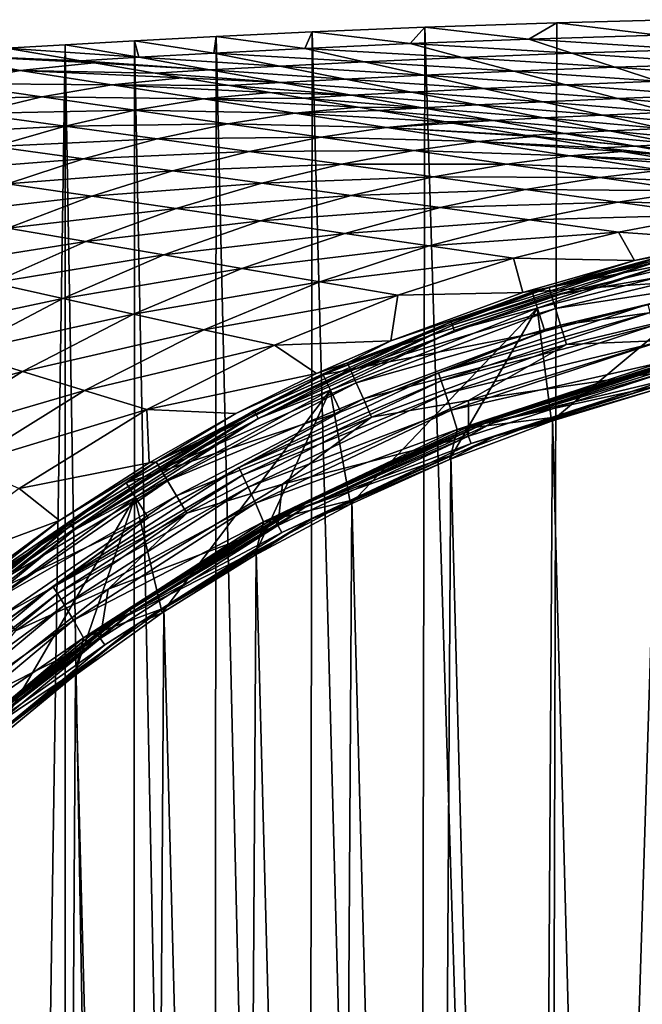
# Model space of a CAD drawing. Header units: metres. Extents: x -23 to 23, y -159 to 23.
# Tile 77 of 89: x -13 to -5, y 12 to 23. Entities that reach past the tile are written whole.
import ezdxf

# ---------------------------------------------------------------- set-up
doc = ezdxf.new("R2010")
doc.units = ezdxf.units.M
doc.layers.add('solid_509541_140_SW0001', color=7, linetype='CONTINUOUS')

msp = doc.modelspace()

# ---------------------------------------------------------------- linework, layer by layer
at = {"layer": 'solid_509541_140_SW0001'}
for points in [[(-6.273444, 23.404921), (-6.404263, -23.400892), (-7.840598, 23.351067)], [(-6.605727, 23.210796, 11.270547), (-6.273444, 23.404921), (-7.840598, 23.351067)], [(-6.605727, 23.210796, 11.270547), (-5.07064, 23.257519, 11.270547), (-6.273444, 23.404921)], [(-4.925047, 23.441509), (-4.624835, -23.448418), (-6.404263, -23.400892)], [(-4.925047, 23.441509), (-6.404263, -23.400892), (-6.273444, 23.404921)], [(-5.07064, 23.257519, 11.270547), (-4.925047, 23.441509), (-6.273444, 23.404921)], [(-9.177319, 23.295568), (-9.23587, -23.292938), (-10.316819, 23.24147)], [(-9.267098, 23.100319, 11.270547), (-9.177319, 23.295568), (-10.316819, 23.24147)], [(-9.267098, 23.100319, 11.270547), (-8.013034, 23.156998, 11.270547), (-9.177319, 23.295568)], [(-9.177319, 23.295568), (-7.930296, -23.34762), (-9.23587, -23.292938)], [(-7.840598, 23.351067), (-7.930296, -23.34762), (-9.177319, 23.295568)], [(-8.013034, 23.156998, 11.270547), (-7.840598, 23.351067), (-9.177319, 23.295568)], [(-8.013034, 23.156998, 11.270547), (-6.605727, 23.210796, 11.270547), (-7.840598, 23.351067)], [(-7.840598, 23.351067), (-6.404263, -23.400892), (-7.930296, -23.34762)], [(-11.286091, 23.190664), (-11.30278, -23.189751), (-12.109013, 23.144264)], [(-11.235855, 22.995668, 11.270547), (-11.286091, 23.190664), (-12.109013, 23.144264)], [(-11.286091, 23.190664), (-10.351245, -23.239737), (-11.30278, -23.189751)], [(-10.316819, 23.24147), (-10.351245, -23.239737), (-11.286091, 23.190664)], [(-10.346737, 23.045202, 11.270547), (-10.316819, 23.24147), (-11.286091, 23.190664)], [(-11.235855, 22.995668, 11.270547), (-10.346737, 23.045202, 11.270547), (-11.286091, 23.190664)], [(-10.316819, 23.24147), (-9.23587, -23.292938), (-10.351245, -23.239737)], [(-10.346737, 23.045202, 11.270547), (-9.267098, 23.100319, 11.270547), (-10.316819, 23.24147)], [(-7.397725, 22.994366, 22.552364), (-8.013034, 23.156998, 11.270547), (-9.267098, 23.100319, 11.270547)], [(-6.095899, 23.043932, 22.552364), (-6.605727, 23.210796, 11.270547), (-8.013034, 23.156998, 11.270547)], [(-7.397725, 22.994366, 22.552364), (-6.095899, 23.043932, 22.552364), (-8.013034, 23.156998, 11.270547)], [(-4.677796, 23.086941, 22.552364), (-5.07064, 23.257519, 11.270547), (-6.605727, 23.210796, 11.270547)], [(-6.095899, 23.043932, 22.552364), (-4.677796, 23.086941, 22.552364), (-6.605727, 23.210796, 11.270547)], [(-13.614154, 23.023029), (-11.924237, 22.954618, 11.270547), (-12.805934, 23.102457)], [(-12.109013, 23.144264), (-12.114072, -23.14397), (-12.805936, -23.102457)], [(-12.109013, 23.144264), (-12.805936, -23.102457), (-12.805934, 23.102457)], [(-11.235855, 22.995668, 11.270547), (-12.109013, 23.144264), (-12.805934, 23.102457)], [(-11.924237, 22.954618, 11.270547), (-11.235855, 22.995668, 11.270547), (-12.805934, 23.102457)], [(-12.109013, 23.144264), (-11.30278, -23.189751), (-12.114072, -23.14397)], [(-9.563755, 22.891079, 22.552364), (-10.346737, 23.045202, 11.270547), (-11.235855, 22.995668, 11.270547)], [(-8.560102, 22.942068, 22.552364), (-9.267098, 23.100319, 11.270547), (-10.346737, 23.045202, 11.270547)], [(-9.563755, 22.891079, 22.552364), (-8.560102, 22.942068, 22.552364), (-10.346737, 23.045202, 11.270547)], [(-8.560102, 22.942068, 22.552364), (-7.397725, 22.994366, 22.552364), (-9.267098, 23.100319, 11.270547)], [(-5.586071, 22.877068, 33.834183), (-6.095899, 23.043932, 22.552364), (-7.397725, 22.994366, 22.552364)], [(-4.284953, 22.916363, 33.834183), (-4.677796, 23.086941, 22.552364), (-6.095899, 23.043932, 22.552364)], [(-5.586071, 22.877068, 33.834183), (-4.284953, 22.916363, 33.834183), (-6.095899, 23.043932, 22.552364)], [(-12.643213, 22.838251, 13.322413), (-13.614154, 23.023029), (-14.399115, 22.886791)], [(-13.614154, 23.023029), (-11.763718, 22.927702, 13.322413), (-11.924237, 22.954618, 11.270547)], [(-12.643213, 22.838251, 13.322413), (-11.763718, 22.927702, 13.322413), (-13.614154, 23.023029)], [(-12.643213, 22.838251, 13.322413), (-11.041652, 22.806629, 22.552364), (-11.763718, 22.927702, 13.322413)], [(-10.394036, 22.845053, 22.552364), (-11.235855, 22.995668, 11.270547), (-11.924237, 22.954618, 11.270547)], [(-10.394036, 22.845053, 22.552364), (-11.924237, 22.954618, 11.270547), (-11.763718, 22.927702, 13.322413)], [(-11.041652, 22.806629, 22.552364), (-10.394036, 22.845053, 22.552364), (-11.763718, 22.927702, 13.322413)], [(-10.394036, 22.845053, 22.552364), (-9.563755, 22.891079, 22.552364), (-11.235855, 22.995668, 11.270547)], [(-7.853106, 22.783817, 33.834183), (-8.560102, 22.942068, 22.552364), (-9.563755, 22.891079, 22.552364)], [(-6.782416, 22.831736, 33.834183), (-7.397725, 22.994366, 22.552364), (-8.560102, 22.942068, 22.552364)], [(-7.853106, 22.783817, 33.834183), (-6.782416, 22.831736, 33.834183), (-8.560102, 22.942068, 22.552364)], [(-6.782416, 22.831736, 33.834183), (-5.586071, 22.877068, 33.834183), (-7.397725, 22.994366, 22.552364)], [(-3.892109, 22.745785, 45.115997), (-4.284953, 22.916363, 33.834183), (-5.586071, 22.877068, 33.834183)], [(-13.488528, 22.6849, 13.322413), (-12.643213, 22.838251, 13.322413), (-14.399115, 22.886791)], [(-11.556166, 22.669439, 26.65815), (-12.643213, 22.838251, 13.322413), (-13.488528, 22.6849, 13.322413)], [(-12.643213, 22.838251, 13.322413), (-10.720453, 22.752773, 26.65815), (-11.041652, 22.806629, 22.552364)], [(-11.556166, 22.669439, 26.65815), (-10.720453, 22.752773, 26.65815), (-12.643213, 22.838251, 13.322413)], [(-9.552218, 22.694439, 33.834183), (-10.394036, 22.845053, 22.552364), (-11.041652, 22.806629, 22.552364)], [(-9.552218, 22.694439, 33.834183), (-11.041652, 22.806629, 22.552364), (-10.720453, 22.752773, 26.65815)], [(-8.780773, 22.736954, 33.834183), (-9.563755, 22.891079, 22.552364), (-10.394036, 22.845053, 22.552364)], [(-9.552218, 22.694439, 33.834183), (-8.780773, 22.736954, 33.834183), (-10.394036, 22.845053, 22.552364)], [(-8.780773, 22.736954, 33.834183), (-7.853106, 22.783817, 33.834183), (-9.563755, 22.891079, 22.552364)], [(-6.167108, 22.669104, 45.115997), (-6.782416, 22.831736, 33.834183), (-7.853106, 22.783817, 33.834183)], [(-5.076244, 22.710203, 45.115997), (-5.586071, 22.877068, 33.834183), (-6.782416, 22.831736, 33.834183)], [(-6.167108, 22.669104, 45.115997), (-5.076244, 22.710203, 45.115997), (-6.782416, 22.831736, 33.834183)], [(-5.076244, 22.710203, 45.115997), (-3.892109, 22.745785, 45.115997), (-5.586071, 22.877068, 33.834183)], [(-12.385087, 22.525352, 26.65815), (-13.488528, 22.6849, 13.322413), (-14.297297, 22.477211, 13.322413)], [(-12.385087, 22.525352, 26.65815), (-11.556166, 22.669439, 26.65815), (-13.488528, 22.6849, 13.322413)], [(-11.556166, 22.669439, 26.65815), (-10.159066, 22.658642, 33.834183), (-10.720453, 22.752773, 26.65815)], [(-10.159066, 22.658642, 33.834183), (-9.552218, 22.694439, 33.834183), (-10.720453, 22.752773, 26.65815)], [(-8.710401, 22.543825, 45.115997), (-9.552218, 22.694439, 33.834183), (-10.159066, 22.658642, 33.834183)], [(-7.997791, 22.58283, 45.115997), (-8.780773, 22.736954, 33.834183), (-9.552218, 22.694439, 33.834183)], [(-8.710401, 22.543825, 45.115997), (-7.997791, 22.58283, 45.115997), (-9.552218, 22.694439, 33.834183)], [(-7.14611, 22.625566, 45.115997), (-7.853106, 22.783817, 33.834183), (-8.780773, 22.736954, 33.834183)], [(-7.997791, 22.58283, 45.115997), (-7.14611, 22.625566, 45.115997), (-8.780773, 22.736954, 33.834183)], [(-7.14611, 22.625566, 45.115997), (-6.167108, 22.669104, 45.115997), (-7.853106, 22.783817, 33.834183)], [(-4.566417, 22.543339, 56.397816), (-5.076244, 22.710203, 45.115997), (-6.167108, 22.669104, 45.115997)], [(-10.469118, 22.500626, 39.993885), (-11.556166, 22.669439, 26.65815), (-12.385087, 22.525352, 26.65815)], [(-11.556166, 22.669439, 26.65815), (-9.677188, 22.577843, 39.993885), (-10.159066, 22.658642, 33.834183)], [(-10.469118, 22.500626, 39.993885), (-9.677188, 22.577843, 39.993885), (-11.556166, 22.669439, 26.65815)], [(-10.469118, 22.500626, 39.993885), (-9.276482, 22.510654, 45.115997), (-9.677188, 22.577843, 39.993885)], [(-8.710401, 22.543825, 45.115997), (-10.159066, 22.658642, 33.834183), (-9.677188, 22.577843, 39.993885)], [(-9.276482, 22.510654, 45.115997), (-8.710401, 22.543825, 45.115997), (-9.677188, 22.577843, 39.993885)], [(-7.214808, 22.428707, 56.397816), (-7.997791, 22.58283, 45.115997), (-8.710401, 22.543825, 45.115997)], [(-6.439114, 22.467314, 56.397816), (-7.14611, 22.625566, 45.115997), (-7.997791, 22.58283, 45.115997)], [(-7.214808, 22.428707, 56.397816), (-6.439114, 22.467314, 56.397816), (-7.997791, 22.58283, 45.115997)], [(-5.551798, 22.506472, 56.397816), (-6.167108, 22.669104, 45.115997), (-7.14611, 22.625566, 45.115997)], [(-6.439114, 22.467314, 56.397816), (-5.551798, 22.506472, 56.397816), (-7.14611, 22.625566, 45.115997)], [(-5.551798, 22.506472, 56.397816), (-4.566417, 22.543339, 56.397816), (-6.167108, 22.669104, 45.115997)], [(-13.203964, 22.326908, 26.65815), (-12.385087, 22.525352, 26.65815), (-14.297297, 22.477211, 13.322413)], [(-11.281646, 22.365805, 39.993885), (-12.385087, 22.525352, 26.65815), (-13.203964, 22.326908, 26.65815)], [(-11.281646, 22.365805, 39.993885), (-10.469118, 22.500626, 39.993885), (-12.385087, 22.525352, 26.65815)], [(-9.382071, 22.331812, 53.32962), (-10.469118, 22.500626, 39.993885), (-11.281646, 22.365805, 39.993885)], [(-10.469118, 22.500626, 39.993885), (-8.633924, 22.402914, 53.32962), (-9.276482, 22.510654, 45.115997)], [(-9.382071, 22.331812, 53.32962), (-8.633924, 22.402914, 53.32962), (-10.469118, 22.500626, 39.993885)], [(-7.868582, 22.393209, 56.397816), (-8.710401, 22.543825, 45.115997), (-9.276482, 22.510654, 45.115997)], [(-7.868582, 22.393209, 56.397816), (-9.276482, 22.510654, 45.115997), (-8.633924, 22.402914, 53.32962)], [(-7.868582, 22.393209, 56.397816), (-7.214808, 22.428707, 56.397816), (-8.710401, 22.543825, 45.115997)], [(-5.732118, 22.309063, 67.679634), (-6.439114, 22.467314, 56.397816), (-7.214808, 22.428707, 56.397816)], [(-4.93649, 22.343842, 67.679634), (-5.551798, 22.506472, 56.397816), (-6.439114, 22.467314, 56.397816)], [(-5.732118, 22.309063, 67.679634), (-4.93649, 22.343842, 67.679634), (-6.439114, 22.467314, 56.397816)], [(-4.05659, 22.376474, 67.679634), (-4.566417, 22.543339, 56.397816), (-5.551798, 22.506472, 56.397816)], [(-4.93649, 22.343842, 67.679634), (-4.05659, 22.376474, 67.679634), (-5.551798, 22.506472, 56.397816)], [(-12.110631, 22.176605, 39.993885), (-11.281646, 22.365805, 39.993885), (-13.203964, 22.326908, 26.65815)], [(-10.178205, 22.206257, 53.32962), (-11.281646, 22.365805, 39.993885), (-12.110631, 22.176605, 39.993885)], [(-10.178205, 22.206257, 53.32962), (-9.382071, 22.331812, 53.32962), (-11.281646, 22.365805, 39.993885)], [(-8.295023, 22.162998, 66.665359), (-9.382071, 22.331812, 53.32962), (-10.178205, 22.206257, 53.32962)], [(-9.382071, 22.331812, 53.32962), (-8.393896, 22.362667, 56.397816), (-8.633924, 22.402914, 53.32962)], [(-9.382071, 22.331812, 53.32962), (-7.590659, 22.227983, 66.665359), (-8.393896, 22.362667, 56.397816)], [(-8.295023, 22.162998, 66.665359), (-7.590659, 22.227983, 66.665359), (-9.382071, 22.331812, 53.32962)], [(-8.393896, 22.362667, 56.397816), (-7.868582, 22.393209, 56.397816), (-8.633924, 22.402914, 53.32962)], [(-7.026764, 22.242596, 67.679634), (-7.868582, 22.393209, 56.397816), (-8.393896, 22.362667, 56.397816)], [(-7.026764, 22.242596, 67.679634), (-8.393896, 22.362667, 56.397816), (-7.590659, 22.227983, 66.665359)], [(-6.431827, 22.274584, 67.679634), (-7.214808, 22.428707, 56.397816), (-7.868582, 22.393209, 56.397816)], [(-7.026764, 22.242596, 67.679634), (-6.431827, 22.274584, 67.679634), (-7.868582, 22.393209, 56.397816)], [(-6.431827, 22.274584, 67.679634), (-5.732118, 22.309063, 67.679634), (-7.214808, 22.428707, 56.397816)], [(-4.32118, 22.18121, 78.961449), (-4.93649, 22.343842, 67.679634), (-5.732118, 22.309063, 67.679634)], [(-12.110631, 22.176605, 39.993885), (-13.203964, 22.326908, 26.65815), (-14.009496, 22.079584, 26.65815)], [(-8.295023, 22.162998, 66.665359), (-7.511312, 22.21468, 67.679634), (-7.590659, 22.227983, 66.665359)], [(-8.295023, 22.162998, 66.665359), (-6.628726, 22.06669, 78.961449), (-7.511312, 22.21468, 67.679634)], [(-7.511312, 22.21468, 67.679634), (-7.026764, 22.242596, 67.679634), (-7.590659, 22.227983, 66.665359)], [(-6.184946, 22.091982, 78.961449), (-7.026764, 22.242596, 67.679634), (-7.511312, 22.21468, 67.679634)], [(-6.184946, 22.091982, 78.961449), (-7.511312, 22.21468, 67.679634), (-6.628726, 22.06669, 78.961449)], [(-5.648845, 22.120459, 78.961449), (-6.431827, 22.274584, 67.679634), (-7.026764, 22.242596, 67.679634)], [(-6.184946, 22.091982, 78.961449), (-5.648845, 22.120459, 78.961449), (-7.026764, 22.242596, 67.679634)], [(-5.025122, 22.150812, 78.961449), (-5.732118, 22.309063, 67.679634), (-6.431827, 22.274584, 67.679634)], [(-5.648845, 22.120459, 78.961449), (-5.025122, 22.150812, 78.961449), (-6.431827, 22.274584, 67.679634)], [(-5.025122, 22.150812, 78.961449), (-4.32118, 22.18121, 78.961449), (-5.732118, 22.309063, 67.679634)], [(-12.951025, 21.934698, 39.993885), (-12.110631, 22.176605, 39.993885), (-14.009496, 22.079584, 26.65815)], [(-11.017299, 22.026304, 53.32962), (-12.110631, 22.176605, 39.993885), (-12.951025, 21.934698, 39.993885)], [(-11.017299, 22.026304, 53.32962), (-10.178205, 22.206257, 53.32962), (-12.110631, 22.176605, 39.993885)], [(-9.074763, 22.046709, 66.665359), (-10.178205, 22.206257, 53.32962), (-11.017299, 22.026304, 53.32962)], [(-9.074763, 22.046709, 66.665359), (-8.295023, 22.162998, 66.665359), (-10.178205, 22.206257, 53.32962)], [(-7.207975, 21.994186, 80.001091), (-8.295023, 22.162998, 66.665359), (-9.074763, 22.046709, 66.665359)], [(-8.295023, 22.162998, 66.665359), (-6.547394, 22.053055, 80.001091), (-6.628726, 22.06669, 78.961449)], [(-7.207975, 21.994186, 80.001091), (-6.547394, 22.053055, 80.001091), (-8.295023, 22.162998, 66.665359)], [(-4.865862, 21.966335, 90.243271), (-5.648845, 22.120459, 78.961449), (-6.184946, 22.091982, 78.961449)], [(-4.318126, 21.992561, 90.243271), (-5.025122, 22.150812, 78.961449), (-5.648845, 22.120459, 78.961449)], [(-4.865862, 21.966335, 90.243271), (-4.318126, 21.992561, 90.243271), (-5.648845, 22.120459, 78.961449)], [(-11.892555, 21.789812, 53.32962), (-11.017299, 22.026304, 53.32962), (-12.951025, 21.934698, 39.993885)], [(-9.923965, 21.876001, 66.665359), (-11.017299, 22.026304, 53.32962), (-11.892555, 21.789812, 53.32962)], [(-9.923965, 21.876001, 66.665359), (-9.074763, 22.046709, 66.665359), (-11.017299, 22.026304, 53.32962)], [(-7.971323, 21.887161, 80.001091), (-9.074763, 22.046709, 66.665359), (-9.923965, 21.876001, 66.665359)], [(-7.971323, 21.887161, 80.001091), (-7.207975, 21.994186, 80.001091), (-9.074763, 22.046709, 66.665359)], [(-6.120927, 21.825373, 93.33683), (-7.207975, 21.994186, 80.001091), (-7.971323, 21.887161, 80.001091)], [(-7.207975, 21.994186, 80.001091), (-5.746141, 21.918703, 90.243271), (-6.547394, 22.053055, 80.001091)], [(-7.207975, 21.994186, 80.001091), (-5.504129, 21.878124, 93.33683), (-5.746141, 21.918703, 90.243271)], [(-6.120927, 21.825373, 93.33683), (-5.504129, 21.878124, 93.33683), (-7.207975, 21.994186, 80.001091)], [(-5.343127, 21.941366, 90.243271), (-6.184946, 22.091982, 78.961449), (-6.628726, 22.06669, 78.961449)], [(-5.343127, 21.941366, 90.243271), (-6.628726, 22.06669, 78.961449), (-6.547394, 22.053055, 80.001091)], [(-5.746141, 21.918703, 90.243271), (-5.343127, 21.941366, 90.243271), (-6.547394, 22.053055, 80.001091)], [(-5.343127, 21.941366, 90.243271), (-4.865862, 21.966335, 90.243271), (-6.184946, 22.091982, 78.961449)], [(-11.892555, 21.789812, 53.32962), (-12.951025, 21.934698, 39.993885), (-13.797626, 21.638702, 39.993885)], [(-10.834085, 21.644926, 66.665359), (-9.923965, 21.876001, 66.665359), (-11.892555, 21.789812, 53.32962)], [(-8.830632, 21.725698, 80.001091), (-9.923965, 21.876001, 66.665359), (-10.834085, 21.644926, 66.665359)], [(-8.830632, 21.725698, 80.001091), (-7.971323, 21.887161, 80.001091), (-9.923965, 21.876001, 66.665359)], [(-6.867881, 21.727613, 93.33683), (-7.971323, 21.887161, 80.001091), (-8.830632, 21.725698, 80.001091)], [(-6.867881, 21.727613, 93.33683), (-6.120927, 21.825373, 93.33683), (-7.971323, 21.887161, 80.001091)], [(-6.120927, 21.825373, 93.33683), (-4.863556, 21.770716, 101.525085), (-5.504129, 21.878124, 93.33683)], [(-4.501309, 21.790752, 101.525085), (-5.343127, 21.941366, 90.243271), (-5.746141, 21.918703, 90.243271)], [(-4.501309, 21.790752, 101.525085), (-5.746141, 21.918703, 90.243271), (-5.504129, 21.878124, 93.33683)], [(-4.863556, 21.770716, 101.525085), (-4.501309, 21.790752, 101.525085), (-5.504129, 21.878124, 93.33683)], [(-4.08288, 21.812212, 101.525085), (-4.865862, 21.966335, 90.243271), (-5.343127, 21.941366, 90.243271)], [(-4.501309, 21.790752, 101.525085), (-4.08288, 21.812212, 101.525085), (-5.343127, 21.941366, 90.243271)], [(-12.796055, 21.491812, 53.32962), (-11.892555, 21.789812, 53.32962), (-13.797626, 21.638702, 39.993885)], [(-10.834085, 21.644926, 66.665359), (-11.892555, 21.789812, 53.32962), (-12.796055, 21.491812, 53.32962)], [(-5.033879, 21.656559, 106.672562), (-6.120927, 21.825373, 93.33683), (-6.867881, 21.727613, 93.33683)], [(-6.120927, 21.825373, 93.33683), (-4.460865, 21.703194, 106.672562), (-4.863556, 21.770716, 101.525085)], [(-5.033879, 21.656559, 106.672562), (-4.460865, 21.703194, 106.672562), (-6.120927, 21.825373, 93.33683)], [(-11.794484, 21.344923, 66.665359), (-10.834085, 21.644926, 66.665359), (-12.796055, 21.491812, 53.32962)], [(-9.775614, 21.500038, 80.001091), (-10.834085, 21.644926, 66.665359), (-11.794484, 21.344923, 66.665359)], [(-9.775614, 21.500038, 80.001091), (-8.830632, 21.725698, 80.001091), (-10.834085, 21.644926, 66.665359)], [(-7.7373, 21.575397, 93.33683), (-8.830632, 21.725698, 80.001091), (-9.775614, 21.500038, 80.001091)], [(-7.7373, 21.575397, 93.33683), (-6.867881, 21.727613, 93.33683), (-8.830632, 21.725698, 80.001091)], [(-5.764441, 21.568066, 106.672562), (-6.867881, 21.727613, 93.33683), (-7.7373, 21.575397, 93.33683)], [(-5.764441, 21.568066, 106.672562), (-5.033879, 21.656559, 106.672562), (-6.867881, 21.727613, 93.33683)], [(-3.946832, 21.487747, 120.008301), (-5.033879, 21.656559, 106.672562), (-5.764441, 21.568066, 106.672562)], [(-8.717143, 21.355152, 93.33683), (-7.7373, 21.575397, 93.33683), (-9.775614, 21.500038, 80.001091)], [(-6.643967, 21.425095, 106.672562), (-7.7373, 21.575397, 93.33683), (-8.717143, 21.355152, 93.33683)], [(-6.643967, 21.425095, 106.672562), (-5.764441, 21.568066, 106.672562), (-7.7373, 21.575397, 93.33683)], [(-4.660999, 21.408518, 120.008301), (-5.764441, 21.568066, 106.672562), (-6.643967, 21.425095, 106.672562)], [(-4.660999, 21.408518, 120.008301), (-3.946832, 21.487747, 120.008301), (-5.764441, 21.568066, 106.672562)], [(-11.794484, 21.344923, 66.665359), (-12.796055, 21.491812, 53.32962), (-13.718283, 21.125895, 53.32962)], [(-10.792913, 21.198032, 80.001091), (-9.775614, 21.500038, 80.001091), (-11.794484, 21.344923, 66.665359)], [(-8.717143, 21.355152, 93.33683), (-9.775614, 21.500038, 80.001091), (-10.792913, 21.198032, 80.001091)], [(-7.658673, 21.210266, 106.672562), (-6.643967, 21.425095, 106.672562), (-8.717143, 21.355152, 93.33683)], [(-5.550634, 21.274792, 120.008301), (-6.643967, 21.425095, 106.672562), (-7.658673, 21.210266, 106.672562)], [(-5.550634, 21.274792, 120.008301), (-4.660999, 21.408518, 120.008301), (-6.643967, 21.425095, 106.672562)], [(-5.550634, 21.274792, 120.008301), (-3.557558, 21.24897, 133.34404), (-4.660999, 21.408518, 120.008301)], [(-12.792045, 20.966442, 66.665359), (-11.794484, 21.344923, 66.665359), (-13.718283, 21.125895, 53.32962)], [(-10.792913, 21.198032, 80.001091), (-11.794484, 21.344923, 66.665359), (-12.792045, 20.966442, 66.665359)], [(-9.791344, 21.051142, 93.33683), (-8.717143, 21.355152, 93.33683), (-10.792913, 21.198032, 80.001091)], [(-7.658673, 21.210266, 106.672562), (-8.717143, 21.355152, 93.33683), (-9.791344, 21.051142, 93.33683)], [(-11.865806, 20.80699, 80.001091), (-10.792913, 21.198032, 80.001091), (-12.792045, 20.966442, 66.665359)], [(-9.791344, 21.051142, 93.33683), (-10.792913, 21.198032, 80.001091), (-11.865806, 20.80699, 80.001091)], [(-8.789773, 20.904253, 106.672562), (-7.658673, 21.210266, 106.672562), (-9.791344, 21.051142, 93.33683)], [(-6.600202, 21.06538, 120.008301), (-7.658673, 21.210266, 106.672562), (-8.789773, 20.904253, 106.672562)], [(-6.600202, 21.06538, 120.008301), (-5.550634, 21.274792, 120.008301), (-7.658673, 21.210266, 106.672562)], [(-6.600202, 21.06538, 120.008301), (-4.457302, 21.124491, 133.34404), (-5.550634, 21.274792, 120.008301)], [(-5.550634, 21.274792, 120.008301), (-4.457302, 21.124491, 133.34404), (-3.557558, 21.24897, 133.34404)], [(-10.939568, 20.647537, 93.33683), (-9.791344, 21.051142, 93.33683), (-11.865806, 20.80699, 80.001091)], [(-8.789773, 20.904253, 106.672562), (-9.791344, 21.051142, 93.33683), (-10.939568, 20.647537, 93.33683)], [(-7.788202, 20.757362, 120.008301), (-6.600202, 21.06538, 120.008301), (-8.789773, 20.904253, 106.672562)], [(-7.788202, 20.757362, 120.008301), (-5.541731, 20.920494, 133.34404), (-6.600202, 21.06538, 120.008301)], [(-6.600202, 21.06538, 120.008301), (-5.541731, 20.920494, 133.34404), (-4.457302, 21.124491, 133.34404)], [(-4.234227, 20.829359, 146.525864), (-4.457302, 21.124491, 133.34404), (-5.541731, 20.920494, 133.34404)], [(-11.865806, 20.80699, 80.001091), (-12.792045, 20.966442, 66.665359), (-13.810658, 20.500851, 66.665359)], [(-10.01333, 20.488085, 106.672562), (-8.789773, 20.904253, 106.672562), (-10.939568, 20.647537, 93.33683)], [(-7.788202, 20.757362, 120.008301), (-8.789773, 20.904253, 106.672562), (-10.01333, 20.488085, 106.672562)], [(-7.788202, 20.757362, 120.008301), (-6.786632, 20.610474, 133.34404), (-5.541731, 20.920494, 133.34404)], [(-5.351532, 20.581861, 146.529175), (-5.541731, 20.920494, 133.34404), (-6.786632, 20.610474, 133.34404)], [(-3.981482, 20.871658, 151.851959), (-6.566, 20.208067, 151.851959), (-3.889981, 20.391996, 201.659805)], [(-5.081476, 20.61636, 151.774826), (-6.566, 20.208067, 151.851959), (-3.981482, 20.871658, 151.851959)], [(-6.366501, 20.261223, 146.772568), (-3.880946, 20.856146, 146.772568), (-5.351532, 20.581861, 146.529175)], [(-3.86336, 20.755671, 147.010071), (-3.880946, 20.856146, 146.772568), (-6.366501, 20.261223, 146.772568)], [(-5.351532, 20.581861, 146.529175), (-4.234227, 20.829359, 146.525864), (-5.541731, 20.920494, 133.34404)], [(-3.880946, 20.856146, 146.772568), (-4.234227, 20.829359, 146.525864), (-5.351532, 20.581861, 146.529175)], [(-12.973824, 20.31568, 80.001091), (-11.865806, 20.80699, 80.001091), (-13.810658, 20.500851, 66.665359)], [(-10.939568, 20.647537, 93.33683), (-11.865806, 20.80699, 80.001091), (-12.973824, 20.31568, 80.001091)], [(-9.087091, 20.328632, 120.008301), (-7.788202, 20.757362, 120.008301), (-10.01333, 20.488085, 106.672562)], [(-9.087091, 20.328632, 120.008301), (-6.786632, 20.610474, 133.34404), (-7.788202, 20.757362, 120.008301)], [(-6.336725, 20.163662, 147.010071), (-3.86336, 20.755671, 147.010071), (-6.366501, 20.261223, 146.772568)], [(-3.835869, 20.598587, 147.213486), (-3.86336, 20.755671, 147.010071), (-6.336725, 20.163662, 147.010071)], [(-12.13699, 20.13051, 93.33683), (-10.939568, 20.647537, 93.33683), (-12.973824, 20.31568, 80.001091)], [(-10.01333, 20.488085, 106.672562), (-10.939568, 20.647537, 93.33683), (-12.13699, 20.13051, 93.33683)], [(-9.087091, 20.328632, 120.008301), (-8.160853, 20.16918, 133.34404), (-6.786632, 20.610474, 133.34404)], [(-6.679316, 20.202293, 146.532898), (-6.786632, 20.610474, 133.34404), (-8.160853, 20.16918, 133.34404)], [(-5.081476, 20.61636, 151.774826), (-7.529454, 19.85354, 151.774826), (-6.566, 20.208067, 151.851959)], [(-7.514108, 19.813076, 151.709213), (-7.529454, 19.85354, 151.774826), (-5.081476, 20.61636, 151.774826)], [(-5.07112, 20.574341, 151.709213), (-7.514108, 19.813076, 151.709213), (-5.081476, 20.61636, 151.774826)], [(-6.679316, 20.202293, 146.532898), (-5.351532, 20.581861, 146.529175), (-6.786632, 20.610474, 133.34404)], [(-6.366501, 20.261223, 146.772568), (-5.351532, 20.581861, 146.529175), (-6.679316, 20.202293, 146.532898)], [(-6.339137, 18.674911, 151.649994), (-6.506307, 20.017174, 151.649994), (-3.94541, 20.674929, 151.649994)], [(-5.055513, 20.511023, 151.665344), (-3.94541, 20.674929, 151.649994), (-6.506307, 20.017174, 151.649994)], [(-5.104237, 19.049501, 151.649994), (-6.339137, 18.674911, 151.649994), (-3.94541, 20.674929, 151.649994)], [(-6.290178, 20.011135, 147.213486), (-3.835869, 20.598587, 147.213486), (-6.336725, 20.163662, 147.010071)], [(-3.800308, 20.39539, 147.369247), (-3.835869, 20.598587, 147.213486), (-6.290178, 20.011135, 147.213486)], [(-11.300156, 19.945339, 106.672562), (-10.01333, 20.488085, 106.672562), (-12.13699, 20.13051, 93.33683)], [(-9.087091, 20.328632, 120.008301), (-10.01333, 20.488085, 106.672562), (-11.300156, 19.945339, 106.672562)], [(-7.490983, 19.7521, 151.665344), (-7.514108, 19.813076, 151.709213), (-5.07112, 20.574341, 151.709213)], [(-5.055513, 20.511023, 151.665344), (-7.490983, 19.7521, 151.665344), (-5.07112, 20.574341, 151.709213)], [(-5.055513, 20.511023, 151.665344), (-6.506307, 20.017174, 151.649994), (-7.490983, 19.7521, 151.665344)], [(-6.566, 20.208067, 151.851959), (-6.415102, 19.743656, 201.659805), (-3.889981, 20.391996, 201.659805)], [(-5.189236, 20.063604, 201.915695), (-3.889981, 20.391996, 201.659805), (-6.415102, 19.743656, 201.659805)], [(-6.229968, 19.813833, 147.369247), (-3.800308, 20.39539, 147.369247), (-6.290178, 20.011135, 147.213486)], [(-3.759053, 20.159657, 147.466919), (-3.800308, 20.39539, 147.369247), (-6.229968, 19.813833, 147.369247)], [(-12.13699, 20.13051, 93.33683), (-12.973824, 20.31568, 80.001091), (-14.093297, 19.71612, 80.001091)], [(-10.463322, 19.760168, 120.008301), (-9.087091, 20.328632, 120.008301), (-11.300156, 19.945339, 106.672562)], [(-10.463322, 19.760168, 120.008301), (-8.160853, 20.16918, 133.34404), (-9.087091, 20.328632, 120.008301)], [(-8.760489, 19.36808, 146.772568), (-6.366501, 20.261223, 146.772568), (-8.244789, 19.629154, 146.536896)], [(-6.336725, 20.163662, 147.010071), (-6.366501, 20.261223, 146.772568), (-8.760489, 19.36808, 146.772568)], [(-6.366501, 20.261223, 146.772568), (-6.679316, 20.202293, 146.532898), (-8.244789, 19.629154, 146.536896)], [(-13.355026, 19.490231, 93.33683), (-12.13699, 20.13051, 93.33683), (-14.093297, 19.71612, 80.001091)], [(-11.300156, 19.945339, 106.672562), (-12.13699, 20.13051, 93.33683), (-13.355026, 19.490231, 93.33683)], [(-10.463322, 19.760168, 120.008301), (-9.626488, 19.574999, 133.34404), (-8.160853, 20.16918, 133.34404)], [(-8.244789, 19.629154, 146.536896), (-8.160853, 20.16918, 133.34404), (-9.626488, 19.574999, 133.34404)], [(-6.566, 20.208067, 151.851959), (-9.046967, 19.225782, 151.851959), (-6.415102, 19.743656, 201.659805)], [(-7.529454, 19.85354, 151.774826), (-9.046967, 19.225782, 151.851959), (-6.566, 20.208067, 151.851959)], [(-8.719076, 19.274862, 147.010071), (-6.336725, 20.163662, 147.010071), (-8.760489, 19.36808, 146.772568)], [(-6.290178, 20.011135, 147.213486), (-6.336725, 20.163662, 147.010071), (-8.719076, 19.274862, 147.010071)], [(-8.244789, 19.629154, 146.536896), (-6.679316, 20.202293, 146.532898), (-8.160853, 20.16918, 133.34404)], [(-6.16012, 19.584938, 147.466919), (-3.759053, 20.159657, 147.466919), (-6.229968, 19.813833, 147.369247)], [(-6.16012, 19.584938, 147.466919), (-5.01886, 19.634073, 147.5), (-3.759053, 20.159657, 147.466919)], [(-8.72262, 17.687658, 151.649994), (-8.964911, 19.043367, 151.649994), (-6.506307, 20.017174, 151.649994)], [(-7.490983, 19.7521, 151.665344), (-6.506307, 20.017174, 151.649994), (-8.964911, 19.043367, 151.649994)], [(-7.546976, 18.220329, 151.649994), (-8.72262, 17.687658, 151.649994), (-6.506307, 20.017174, 151.649994)], [(-8.654336, 19.129124, 147.213486), (-6.290178, 20.011135, 147.213486), (-8.719076, 19.274862, 147.010071)], [(-6.229968, 19.813833, 147.369247), (-6.290178, 20.011135, 147.213486), (-8.654336, 19.129124, 147.213486)], [(-5.189236, 20.063604, 201.915695), (-6.415102, 19.743656, 201.659805), (-7.67995, 19.24824, 201.915695)], [(-5.189236, 20.063604, 201.915695), (-7.67995, 19.24824, 201.915695), (-5.166904, 19.965136, 202.154968)], [(-6.339137, 18.674911, 151.649994), (-7.546976, 18.220329, 151.649994), (-6.506307, 20.017174, 151.649994)], [(-12.616755, 19.264341, 106.672562), (-11.300156, 19.945339, 106.672562), (-13.355026, 19.490231, 93.33683)], [(-10.463322, 19.760168, 120.008301), (-11.300156, 19.945339, 106.672562), (-12.616755, 19.264341, 106.672562)], [(-7.67995, 19.24824, 201.915695), (-7.64678, 19.152815, 202.154968), (-5.166904, 19.965136, 202.154968)], [(-5.166904, 19.965136, 202.154968), (-7.64678, 19.152815, 202.154968), (-5.132249, 19.809731, 202.360199)], [(-11.878485, 19.038452, 120.008301), (-10.463322, 19.760168, 120.008301), (-12.616755, 19.264341, 106.672562)], [(-11.878485, 19.038452, 120.008301), (-9.626488, 19.574999, 133.34404), (-10.463322, 19.760168, 120.008301)], [(-7.529454, 19.85354, 151.774826), (-9.867636, 18.801208, 151.774826), (-9.046967, 19.225782, 151.851959)], [(-9.847525, 18.76289, 151.709213), (-9.867636, 18.801208, 151.774826), (-7.529454, 19.85354, 151.774826)], [(-7.514108, 19.813076, 151.709213), (-9.847525, 18.76289, 151.709213), (-7.529454, 19.85354, 151.774826)], [(-9.817218, 18.705147, 151.665344), (-9.847525, 18.76289, 151.709213), (-7.514108, 19.813076, 151.709213)], [(-7.490983, 19.7521, 151.665344), (-9.817218, 18.705147, 151.665344), (-7.514108, 19.813076, 151.709213)], [(-8.570594, 18.940601, 147.369247), (-6.229968, 19.813833, 147.369247), (-8.654336, 19.129124, 147.213486)], [(-6.16012, 19.584938, 147.466919), (-6.229968, 19.813833, 147.369247), (-8.570594, 18.940601, 147.369247)], [(-7.64678, 19.152815, 202.154968), (-7.595278, 19.002029, 202.360199), (-5.132249, 19.809731, 202.360199)], [(-5.132249, 19.809731, 202.360199), (-7.595278, 19.002029, 202.360199), (-5.08839, 19.60766, 202.517532)], [(-7.490983, 19.7521, 151.665344), (-8.964911, 19.043367, 151.649994), (-9.817218, 18.705147, 151.665344)], [(-9.046967, 19.225782, 151.851959), (-8.839054, 18.783945, 201.659805), (-6.415102, 19.743656, 201.659805)], [(-7.67995, 19.24824, 201.915695), (-6.415102, 19.743656, 201.659805), (-8.839054, 18.783945, 201.659805)], [(-11.878485, 19.038452, 120.008301), (-11.140213, 18.812561, 133.34404), (-9.626488, 19.574999, 133.34404)], [(-9.12662, 19.242159, 146.53894), (-9.626488, 19.574999, 133.34404), (-11.140213, 18.812561, 133.34404)], [(-9.12662, 19.242159, 146.53894), (-8.244789, 19.629154, 146.536896), (-9.626488, 19.574999, 133.34404)], [(-8.760489, 19.36808, 146.772568), (-8.244789, 19.629154, 146.536896), (-9.12662, 19.242159, 146.53894)], [(-8.473446, 18.721889, 147.466919), (-6.16012, 19.584938, 147.466919), (-8.570594, 18.940601, 147.369247)], [(-8.473446, 18.721889, 147.466919), (-7.321009, 18.919369, 147.5), (-6.16012, 19.584938, 147.466919)], [(-7.595278, 19.002029, 202.360199), (-7.53004, 18.805599, 202.517532), (-5.08839, 19.60766, 202.517532)], [(-5.08839, 19.60766, 202.517532), (-7.53004, 18.805599, 202.517532), (-5.039307, 19.372288, 202.616348)], [(-4.94744, 19.269627, 147.5), (-5.01886, 19.634073, 147.5), (-7.321009, 18.919369, 147.5)], [(-6.16012, 19.584938, 147.466919), (-7.321009, 18.919369, 147.5), (-5.01886, 19.634073, 147.5)], [(-12.616755, 19.264341, 106.672562), (-13.355026, 19.490231, 93.33683), (-14.563051, 18.722759, 93.33683)], [(-11.028251, 18.189749, 146.772568), (-8.760489, 19.36808, 146.772568), (-10.085005, 18.764856, 146.540955)], [(-8.719076, 19.274862, 147.010071), (-8.760489, 19.36808, 146.772568), (-11.028251, 18.189749, 146.772568)], [(-8.760489, 19.36808, 146.772568), (-9.12662, 19.242159, 146.53894), (-10.085005, 18.764856, 146.540955)], [(-7.53004, 18.805599, 202.517532), (-7.456944, 18.576172, 202.616348), (-5.039307, 19.372288, 202.616348)], [(-5.039307, 19.372288, 202.616348), (-7.456944, 18.576172, 202.616348), (-5.094426, 19.09173, 202.649994)], [(-4.924142, 19.178267, 151.309937), (-4.972426, 19.366322, 147.60524), (-7.360461, 18.590403, 147.60524)], [(-7.087999, 18.689518, 147.565384), (-7.360461, 18.590403, 147.60524), (-4.972426, 19.366322, 147.60524)], [(-7.087999, 18.689518, 147.565384), (-4.972426, 19.366322, 147.60524), (-4.783547, 19.407614, 147.565384)], [(-7.087999, 18.689518, 147.565384), (-4.783547, 19.407614, 147.565384), (-7.080442, 18.669592, 147.531128)], [(-4.783547, 19.407614, 147.565384), (-4.778447, 19.386923, 147.531128), (-7.080442, 18.669592, 147.531128)], [(-7.080442, 18.669592, 147.531128), (-4.778447, 19.386923, 147.531128), (-7.068702, 18.638634, 147.508087)], [(-4.778447, 19.386923, 147.531128), (-4.770524, 19.354774, 147.508087), (-7.068702, 18.638634, 147.508087)], [(-7.068702, 18.638634, 147.508087), (-4.770524, 19.354774, 147.508087), (-4.94744, 19.269627, 147.5)], [(-13.927309, 18.440367, 106.672562), (-12.616755, 19.264341, 106.672562), (-14.563051, 18.722759, 93.33683)], [(-11.878485, 19.038452, 120.008301), (-12.616755, 19.264341, 106.672562), (-13.927309, 18.440367, 106.672562)], [(-9.046967, 19.225782, 151.851959), (-11.385259, 17.940296, 151.851959), (-8.839054, 18.783945, 201.659805)], [(-9.867636, 18.801208, 151.774826), (-11.385259, 17.940296, 151.851959), (-9.046967, 19.225782, 151.851959)], [(-10.085005, 18.764856, 146.540955), (-9.12662, 19.242159, 146.53894), (-11.140213, 18.812561, 133.34404)], [(-10.97576, 18.102287, 147.010071), (-8.719076, 19.274862, 147.010071), (-11.028251, 18.189749, 146.772568)], [(-8.654336, 19.129124, 147.213486), (-8.719076, 19.274862, 147.010071), (-10.97576, 18.102287, 147.010071)], [(-7.67995, 19.24824, 201.915695), (-8.839054, 18.783945, 201.659805), (-10.047841, 18.125046, 201.915695)], [(-7.67995, 19.24824, 201.915695), (-10.047841, 18.125046, 201.915695), (-7.64678, 19.152815, 202.154968)], [(-7.288988, 18.409882, 151.309937), (-4.924142, 19.178267, 151.309937), (-7.360461, 18.590403, 147.60524)], [(-7.32384, 18.497488, 147.5), (-4.94744, 19.269627, 147.5), (-7.321009, 18.919369, 147.5)], [(-7.068702, 18.638634, 147.508087), (-4.94744, 19.269627, 147.5), (-7.32384, 18.497488, 147.5)], [(-7.012619, 18.490755, 151.483429), (-4.924142, 19.178267, 151.309937), (-7.288988, 18.409882, 151.309937)], [(-4.732675, 19.201216, 151.483429), (-4.924142, 19.178267, 151.309937), (-7.012619, 18.490755, 151.483429)], [(-4.732675, 19.201216, 151.483429), (-7.012619, 18.490755, 151.483429), (-5.104237, 19.049501, 151.649994)], [(-10.893705, 17.965546, 147.213486), (-8.654336, 19.129124, 147.213486), (-10.97576, 18.102287, 147.010071)], [(-8.570594, 18.940601, 147.369247), (-8.654336, 19.129124, 147.213486), (-10.893705, 17.965546, 147.213486)], [(-10.047841, 18.125046, 201.915695), (-10.00422, 18.033833, 202.154968), (-7.64678, 19.152815, 202.154968)], [(-7.64678, 19.152815, 202.154968), (-10.00422, 18.033833, 202.154968), (-7.595278, 19.002029, 202.360199)], [(-7.456944, 18.576172, 202.616348), (-6.327289, 18.719322, 202.649994), (-5.094426, 19.09173, 202.649994)], [(-5.094426, 19.09173, 202.649994), (-6.327289, 18.719322, 202.649994), (-5.329876, -19.027323, 202.649994)], [(-5.094426, 19.09173, 202.649994), (-5.329876, -19.027323, 202.649994), (-4.079749, -19.33399, 202.649994)], [(-13.291567, 18.157974, 120.008301), (-11.878485, 19.038452, 120.008301), (-13.927309, 18.440367, 106.672562)], [(-13.291567, 18.157974, 120.008301), (-11.140213, 18.812561, 133.34404), (-11.878485, 19.038452, 120.008301)], [(-10.956768, 16.397747, 151.649994), (-11.281713, 17.769127, 151.649994), (-8.964911, 19.043367, 151.649994)], [(-9.817218, 18.705147, 151.665344), (-8.964911, 19.043367, 151.649994), (-11.281713, 17.769127, 151.649994)], [(-9.860864, 17.079243, 151.649994), (-10.956768, 16.397747, 151.649994), (-8.964911, 19.043367, 151.649994)], [(-10.787566, 17.788662, 147.369247), (-8.570594, 18.940601, 147.369247), (-10.893705, 17.965546, 147.213486)], [(-8.473446, 18.721889, 147.466919), (-8.570594, 18.940601, 147.369247), (-10.787566, 17.788662, 147.369247)], [(-10.00422, 18.033833, 202.154968), (-9.936444, 17.88945, 202.360199), (-7.595278, 19.002029, 202.360199)], [(-7.595278, 19.002029, 202.360199), (-9.936444, 17.88945, 202.360199), (-7.53004, 18.805599, 202.517532)], [(-8.72262, 17.687658, 151.649994), (-9.860864, 17.079243, 151.649994), (-8.964911, 19.043367, 151.649994)], [(-7.012619, 18.490755, 151.483429), (-6.339137, 18.674911, 151.649994), (-5.104237, 19.049501, 151.649994)], [(-7.32384, 18.497488, 147.5), (-7.321009, 18.919369, 147.5), (-9.53071, 17.927574, 147.5)], [(-8.473446, 18.721889, 147.466919), (-9.53071, 17.927574, 147.5), (-7.321009, 18.919369, 147.5)], [(-13.291567, 18.157974, 120.008301), (-12.655825, 17.875582, 133.34404), (-11.140213, 18.812561, 133.34404)], [(-11.113485, 18.181522, 146.542831), (-11.140213, 18.812561, 133.34404), (-12.655825, 17.875582, 133.34404)], [(-9.867636, 18.801208, 151.774826), (-12.061925, 17.474716, 151.774826), (-11.385259, 17.940296, 151.851959)], [(-12.037341, 17.4391, 151.709213), (-12.061925, 17.474716, 151.774826), (-9.867636, 18.801208, 151.774826)], [(-9.847525, 18.76289, 151.709213), (-12.037341, 17.4391, 151.709213), (-9.867636, 18.801208, 151.774826)], [(-12.000296, 17.385429, 151.665344), (-12.037341, 17.4391, 151.709213), (-9.847525, 18.76289, 151.709213)], [(-9.817218, 18.705147, 151.665344), (-12.000296, 17.385429, 151.665344), (-9.847525, 18.76289, 151.709213)], [(-11.385259, 17.940296, 151.851959), (-11.123608, 17.528002, 201.659805), (-8.839054, 18.783945, 201.659805)], [(-11.113485, 18.181522, 146.542831), (-10.085005, 18.764856, 146.540955), (-11.140213, 18.812561, 133.34404)], [(-10.047841, 18.125046, 201.915695), (-8.839054, 18.783945, 201.659805), (-11.123608, 17.528002, 201.659805)], [(-11.028251, 18.189749, 146.772568), (-10.085005, 18.764856, 146.540955), (-11.113485, 18.181522, 146.542831)], [(-10.664434, 17.583454, 147.466919), (-8.473446, 18.721889, 147.466919), (-10.787566, 17.788662, 147.369247)], [(-10.664434, 17.583454, 147.466919), (-9.53071, 17.927574, 147.5), (-8.473446, 18.721889, 147.466919)], [(-9.936444, 17.88945, 202.360199), (-9.850489, 17.700846, 202.517532), (-7.53004, 18.805599, 202.517532)], [(-7.53004, 18.805599, 202.517532), (-9.850489, 17.700846, 202.517532), (-7.456944, 18.576172, 202.616348)], [(-6.327289, 18.719322, 202.649994), (-7.533363, 18.267357, 202.649994), (-6.558657, -18.639498, 202.649994)], [(-7.456944, 18.576172, 202.616348), (-7.533363, 18.267357, 202.649994), (-6.327289, 18.719322, 202.649994)], [(-6.327289, 18.719322, 202.649994), (-6.558657, -18.639498, 202.649994), (-5.329876, -19.027323, 202.649994)], [(-9.817218, 18.705147, 151.665344), (-11.281713, 17.769127, 151.649994), (-12.000296, 17.385429, 151.665344)], [(-7.288988, 18.409882, 151.309937), (-7.360461, 18.590403, 147.60524), (-9.632417, 17.521301, 147.60524)], [(-9.289092, 17.698885, 147.565384), (-9.632417, 17.521301, 147.60524), (-7.360461, 18.590403, 147.60524)], [(-9.289092, 17.698885, 147.565384), (-7.360461, 18.590403, 147.60524), (-7.087999, 18.689518, 147.565384)], [(-9.289092, 17.698885, 147.565384), (-7.087999, 18.689518, 147.565384), (-9.279189, 17.680017, 147.531128)], [(-7.087999, 18.689518, 147.565384), (-7.080442, 18.669592, 147.531128), (-9.279189, 17.680017, 147.531128)], [(-9.279189, 17.680017, 147.531128), (-7.080442, 18.669592, 147.531128), (-9.263802, 17.6507, 147.508087)], [(-7.080442, 18.669592, 147.531128), (-7.068702, 18.638634, 147.508087), (-9.263802, 17.6507, 147.508087)], [(-9.263802, 17.6507, 147.508087), (-7.068702, 18.638634, 147.508087), (-7.32384, 18.497488, 147.5)], [(-7.012619, 18.490755, 151.483429), (-7.546976, 18.220329, 151.649994), (-6.339137, 18.674911, 151.649994)], [(-9.850489, 17.700846, 202.517532), (-9.754006, 17.479689, 202.616348), (-7.456944, 18.576172, 202.616348)], [(-7.456944, 18.576172, 202.616348), (-9.754006, 17.479689, 202.616348), (-7.533363, 18.267357, 202.649994)], [(-9.584231, 17.433813, 147.5), (-7.32384, 18.497488, 147.5), (-9.53071, 17.927574, 147.5)], [(-9.263802, 17.6507, 147.508087), (-7.32384, 18.497488, 147.5), (-9.584231, 17.433813, 147.5)], [(-7.012619, 18.490755, 151.483429), (-7.288988, 18.409882, 151.309937), (-9.190303, 17.51066, 151.483429)], [(-7.012619, 18.490755, 151.483429), (-9.190303, 17.51066, 151.483429), (-7.546976, 18.220329, 151.649994)], [(-9.538881, 17.351162, 151.309937), (-7.288988, 18.409882, 151.309937), (-9.632417, 17.521301, 147.60524)], [(-9.190303, 17.51066, 151.483429), (-7.288988, 18.409882, 151.309937), (-9.538881, 17.351162, 151.309937)], [(-9.754006, 17.479689, 202.616348), (-8.707554, 17.737713, 202.649994), (-7.533363, 18.267357, 202.649994)], [(-7.533363, 18.267357, 202.649994), (-8.707554, 17.737713, 202.649994), (-7.759439, -18.172478, 202.649994)], [(-7.533363, 18.267357, 202.649994), (-7.759439, -18.172478, 202.649994), (-6.558657, -18.639498, 202.649994)], [(-13.135124, 16.743002, 146.772568), (-11.028251, 18.189749, 146.772568), (-12.175787, 17.49386, 146.544449)], [(-10.97576, 18.102287, 147.010071), (-11.028251, 18.189749, 146.772568), (-13.135124, 16.743002, 146.772568)], [(-12.175787, 17.49386, 146.544449), (-11.113485, 18.181522, 146.542831), (-12.655825, 17.875582, 133.34404)], [(-10.047841, 18.125046, 201.915695), (-11.123608, 17.528002, 201.659805), (-12.25504, 16.711983, 201.915695)], [(-10.047841, 18.125046, 201.915695), (-12.25504, 16.711983, 201.915695), (-10.00422, 18.033833, 202.154968)], [(-11.028251, 18.189749, 146.772568), (-11.113485, 18.181522, 146.542831), (-12.175787, 17.49386, 146.544449)], [(-9.190303, 17.51066, 151.483429), (-8.72262, 17.687658, 151.649994), (-7.546976, 18.220329, 151.649994)], [(-13.07234, 16.662609, 147.010071), (-10.97576, 18.102287, 147.010071), (-13.135124, 16.743002, 146.772568)], [(-10.893705, 17.965546, 147.213486), (-10.97576, 18.102287, 147.010071), (-13.07234, 16.662609, 147.010071)], [(-12.25504, 16.711983, 201.915695), (-12.201481, 16.626106, 202.154968), (-10.00422, 18.033833, 202.154968)], [(-10.00422, 18.033833, 202.154968), (-12.201481, 16.626106, 202.154968), (-9.936444, 17.88945, 202.360199)], [(-11.385259, 17.940296, 151.851959), (-13.543998, 16.371881, 151.851959), (-11.123608, 17.528002, 201.659805)], [(-12.061925, 17.474716, 151.774826), (-13.543998, 16.371881, 151.851959), (-11.385259, 17.940296, 151.851959)], [(-12.974192, 16.536921, 147.213486), (-10.893705, 17.965546, 147.213486), (-13.07234, 16.662609, 147.010071)], [(-10.787566, 17.788662, 147.369247), (-10.893705, 17.965546, 147.213486), (-12.974192, 16.536921, 147.213486)], [(-12.201481, 16.626106, 202.154968), (-12.118185, 16.489845, 202.360199), (-9.936444, 17.88945, 202.360199)], [(-9.936444, 17.88945, 202.360199), (-12.118185, 16.489845, 202.360199), (-9.850489, 17.700846, 202.517532)], [(-9.584231, 17.433813, 147.5), (-9.53071, 17.927574, 147.5), (-11.597942, 16.67882, 147.5)], [(-10.664434, 17.583454, 147.466919), (-11.597942, 16.67882, 147.5), (-9.53071, 17.927574, 147.5)], [(-12.175787, 17.49386, 146.544449), (-12.655825, 17.875582, 133.34404), (-14.127004, 16.769228, 133.34404)], [(-12.847235, 16.374331, 147.369247), (-10.787566, 17.788662, 147.369247), (-12.974192, 16.536921, 147.213486)], [(-10.664434, 17.583454, 147.466919), (-10.787566, 17.788662, 147.369247), (-12.847235, 16.374331, 147.369247)], [(-13.00322, 14.827442, 151.649994), (-13.420403, 16.214561, 151.649994), (-11.281713, 17.769127, 151.649994)], [(-12.000296, 17.385429, 151.665344), (-11.281713, 17.769127, 151.649994), (-13.420403, 16.214561, 151.649994)], [(-12.0057, 15.646083, 151.649994), (-13.00322, 14.827442, 151.649994), (-11.281713, 17.769127, 151.649994)], [(-12.118185, 16.489845, 202.360199), (-12.012384, 16.311184, 202.517532), (-9.850489, 17.700846, 202.517532)], [(-9.850489, 17.700846, 202.517532), (-12.012384, 16.311184, 202.517532), (-9.754006, 17.479689, 202.616348)], [(-10.956768, 16.397747, 151.649994), (-12.0057, 15.646083, 151.649994), (-11.281713, 17.769127, 151.649994)], [(-11.354729, 16.450165, 147.565384), (-9.632417, 17.521301, 147.60524), (-9.289092, 17.698885, 147.565384)], [(-11.354729, 16.450165, 147.565384), (-9.289092, 17.698885, 147.565384), (-11.342624, 16.432627, 147.531128)], [(-9.289092, 17.698885, 147.565384), (-9.279189, 17.680017, 147.531128), (-11.342624, 16.432627, 147.531128)], [(-11.342624, 16.432627, 147.531128), (-9.279189, 17.680017, 147.531128), (-11.323815, 16.405378, 147.508087)], [(-9.279189, 17.680017, 147.531128), (-9.263802, 17.6507, 147.508087), (-11.323815, 16.405378, 147.508087)], [(-9.190303, 17.51066, 151.483429), (-9.860864, 17.079243, 151.649994), (-8.72262, 17.687658, 151.649994)], [(-8.707554, 17.737713, 202.649994), (-9.844668, 17.132723, 202.649994), (-8.926507, -17.628538, 202.649994)], [(-9.754006, 17.479689, 202.616348), (-9.844668, 17.132723, 202.649994), (-8.707554, 17.737713, 202.649994)], [(-8.707554, 17.737713, 202.649994), (-8.926507, -17.628538, 202.649994), (-7.759439, -18.172478, 202.649994)], [(-12.699954, 16.185701, 147.466919), (-10.664434, 17.583454, 147.466919), (-12.847235, 16.374331, 147.369247)], [(-12.699954, 16.185701, 147.466919), (-11.597942, 16.67882, 147.5), (-10.664434, 17.583454, 147.466919)], [(-11.323815, 16.405378, 147.508087), (-9.263802, 17.6507, 147.508087), (-9.584231, 17.433813, 147.5)], [(-13.204212, 16.735666, 146.545609), (-12.175787, 17.49386, 146.544449), (-14.127004, 16.769228, 133.34404)], [(-12.061925, 17.474716, 151.774826), (-14.080324, 15.8934, 151.774826), (-13.543998, 16.371881, 151.851959)], [(-14.051627, 15.861008, 151.709213), (-14.080324, 15.8934, 151.774826), (-12.061925, 17.474716, 151.774826)], [(-12.037341, 17.4391, 151.709213), (-14.051627, 15.861008, 151.709213), (-12.061925, 17.474716, 151.774826)], [(-14.008382, 15.812195, 151.665344), (-14.051627, 15.861008, 151.709213), (-12.037341, 17.4391, 151.709213)], [(-12.000296, 17.385429, 151.665344), (-14.008382, 15.812195, 151.665344), (-12.037341, 17.4391, 151.709213)], [(-13.543998, 16.371881, 151.851959), (-13.232736, 15.995629, 201.659805), (-11.123608, 17.528002, 201.659805)], [(-12.25504, 16.711983, 201.915695), (-11.123608, 17.528002, 201.659805), (-13.232736, 15.995629, 201.659805)], [(-13.135124, 16.743002, 146.772568), (-12.175787, 17.49386, 146.544449), (-13.204212, 16.735666, 146.545609)], [(-12.012384, 16.311184, 202.517532), (-11.893352, 16.100569, 202.616348), (-9.754006, 17.479689, 202.616348)], [(-9.754006, 17.479689, 202.616348), (-11.893352, 16.100569, 202.616348), (-9.844668, 17.132723, 202.649994)], [(-9.538881, 17.351162, 151.309937), (-9.632417, 17.521301, 147.60524), (-11.752463, 16.175879, 147.60524)], [(-11.354729, 16.450165, 147.565384), (-11.752463, 16.175879, 147.60524), (-9.632417, 17.521301, 147.60524)], [(-11.693766, 16.095087, 147.5), (-9.584231, 17.433813, 147.5), (-11.597942, 16.67882, 147.5)], [(-11.323815, 16.405378, 147.508087), (-9.584231, 17.433813, 147.5), (-11.693766, 16.095087, 147.5)], [(-9.190303, 17.51066, 151.483429), (-9.538881, 17.351162, 151.309937), (-11.233973, 16.275219, 151.483429)], [(-9.190303, 17.51066, 151.483429), (-11.233973, 16.275219, 151.483429), (-9.860864, 17.079243, 151.649994)], [(-12.000296, 17.385429, 151.665344), (-13.420403, 16.214561, 151.649994), (-14.008382, 15.812195, 151.665344)], [(-11.638342, 16.018803, 151.309937), (-9.538881, 17.351162, 151.309937), (-11.752463, 16.175879, 147.60524)], [(-11.233973, 16.275219, 151.483429), (-9.538881, 17.351162, 151.309937), (-11.638342, 16.018803, 151.309937)], [(-11.893352, 16.100569, 202.616348), (-10.93985, 16.455004, 202.649994), (-9.844668, 17.132723, 202.649994)], [(-11.233973, 16.275219, 151.483429), (-10.956768, 16.397747, 151.649994), (-9.860864, 17.079243, 151.649994)], [(-9.844668, 17.132723, 202.649994), (-10.93985, 16.455004, 202.649994), (-10.055673, -17.009745, 202.649994)], [(-9.844668, 17.132723, 202.649994), (-10.055673, -17.009745, 202.649994), (-8.926507, -17.628538, 202.649994)], [(-12.25504, 16.711983, 201.915695), (-13.232736, 15.995629, 201.659805), (-14.266249, 15.031651, 201.915695)], [(-12.25504, 16.711983, 201.915695), (-14.266249, 15.031651, 201.915695), (-12.201481, 16.626106, 202.154968)], [(-14.266249, 15.031651, 201.915695), (-14.20338, 14.952176, 202.154968), (-12.201481, 16.626106, 202.154968)], [(-12.201481, 16.626106, 202.154968), (-14.20338, 14.952176, 202.154968), (-12.118185, 16.489845, 202.360199)], [(-11.693766, 16.095087, 147.5), (-11.597942, 16.67882, 147.5), (-13.499786, 15.188202, 147.5)], [(-12.699954, 16.185701, 147.466919), (-13.499786, 15.188202, 147.5), (-11.597942, 16.67882, 147.5)], [(-14.20338, 14.952176, 202.154968), (-14.105494, 14.825666, 202.360199), (-12.118185, 16.489845, 202.360199)], [(-12.118185, 16.489845, 202.360199), (-14.105494, 14.825666, 202.360199), (-12.012384, 16.311184, 202.517532)], [(-13.254788, 14.961563, 147.565384), (-11.752463, 16.175879, 147.60524), (-11.354729, 16.450165, 147.565384)], [(-13.254788, 14.961563, 147.565384), (-11.354729, 16.450165, 147.565384), (-13.240657, 14.945613, 147.531128)], [(-11.354729, 16.450165, 147.565384), (-11.342624, 16.432627, 147.531128), (-13.240657, 14.945613, 147.531128)], [(-13.240657, 14.945613, 147.531128), (-11.342624, 16.432627, 147.531128), (-13.218701, 14.92083, 147.508087)], [(-11.342624, 16.432627, 147.531128), (-11.323815, 16.405378, 147.508087), (-13.218701, 14.92083, 147.508087)], [(-13.218701, 14.92083, 147.508087), (-11.323815, 16.405378, 147.508087), (-11.693766, 16.095087, 147.5)], [(-11.233973, 16.275219, 151.483429), (-12.0057, 15.646083, 151.649994), (-10.956768, 16.397747, 151.649994)], [(-10.93985, 16.455004, 202.649994), (-11.988507, 15.707419, 202.649994), (-11.142508, -16.318462, 202.649994)], [(-11.893352, 16.100569, 202.616348), (-11.988507, 15.707419, 202.649994), (-10.93985, 16.455004, 202.649994)], [(-10.93985, 16.455004, 202.649994), (-11.142508, -16.318462, 202.649994), (-10.055673, -17.009745, 202.649994)], [(-14.105494, 14.825666, 202.360199), (-13.980931, 14.658978, 202.517532), (-12.012384, 16.311184, 202.517532)], [(-12.012384, 16.311184, 202.517532), (-13.980931, 14.658978, 202.517532), (-11.893352, 16.100569, 202.616348)], [(-11.233973, 16.275219, 151.483429), (-11.638342, 16.018803, 151.309937), (-13.113825, 14.802448, 151.483429)], [(-11.233973, 16.275219, 151.483429), (-13.113825, 14.802448, 151.483429), (-12.0057, 15.646083, 151.649994)], [(-11.638342, 16.018803, 151.309937), (-11.752463, 16.175879, 147.60524), (-13.687167, 14.575353, 147.60524)], [(-13.254788, 14.961563, 147.565384), (-13.687167, 14.575353, 147.60524), (-11.752463, 16.175879, 147.60524)], [(-13.980931, 14.658978, 202.517532), (-13.840388, 14.461113, 202.616348), (-11.893352, 16.100569, 202.616348)], [(-11.893352, 16.100569, 202.616348), (-13.840388, 14.461113, 202.616348), (-11.988507, 15.707419, 202.649994)], [(-13.554258, 14.433819, 151.309937), (-11.638342, 16.018803, 151.309937), (-13.687167, 14.575353, 147.60524)], [(-13.618851, 14.502491, 147.5), (-11.693766, 16.095087, 147.5), (-13.499786, 15.188202, 147.5)], [(-13.218701, 14.92083, 147.508087), (-11.693766, 16.095087, 147.5), (-13.618851, 14.502491, 147.5)], [(-13.113825, 14.802448, 151.483429), (-11.638342, 16.018803, 151.309937), (-13.554258, 14.433819, 151.309937)], [(-13.840388, 14.461113, 202.616348), (-12.986239, 14.893119, 202.649994), (-11.988507, 15.707419, 202.649994)], [(-11.988507, 15.707419, 202.649994), (-12.986239, 14.893119, 202.649994), (-12.182039, -15.557804, 202.649994)], [(-11.988507, 15.707419, 202.649994), (-12.182039, -15.557804, 202.649994), (-11.142508, -16.318462, 202.649994)], [(-13.113825, 14.802448, 151.483429), (-13.00322, 14.827442, 151.649994), (-12.0057, 15.646083, 151.649994)], [(-12.986239, 14.893119, 202.649994), (-13.169675, -14.731158, 202.649994), (-12.182039, -15.557804, 202.649994)]]:
    msp.add_3dface(points, dxfattribs=at)

doc.saveas('drawing.dxf')
